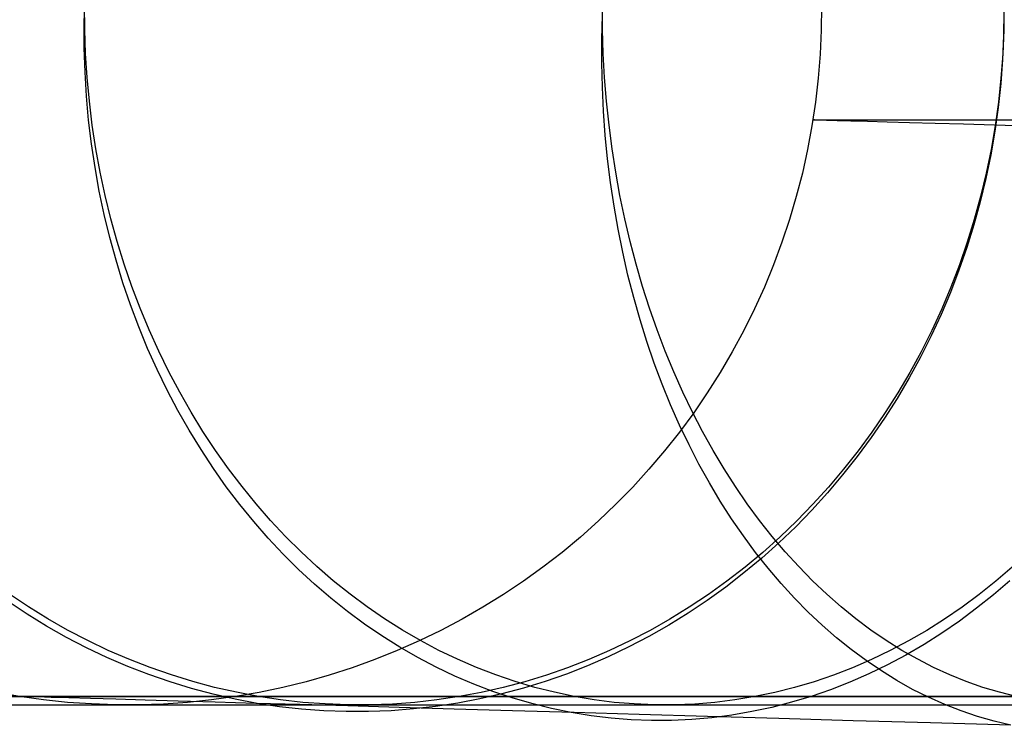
# Model space of a CAD drawing. Header units: millimetres. Extents: x 492 to 1282, y -834 to -234.
# Tile 39 of 93: x 583.93 to 595.28, y -250.51 to -242.36. Entities that reach past the tile are written whole.
import ezdxf

# ---------------------------------------------------------------- set-up
doc = ezdxf.new("R2010")
doc.units = ezdxf.units.MM
doc.layers.add('Volume$Layer 03', color=7, linetype='Continuous', true_color=0x000000)

msp = doc.modelspace()

# ---------------------------------------------------------------- linework, layer by layer
at = {"layer": 'Volume$Layer 03'}
for p, q in [((584.67, -242.417, 12.829), (584.677, -242.139, 12.829)), ((584.675, -242.476, 369.17), (584.673, -242.198, 369.171)), ((590.649, -242.476, 376.525), (590.648, -242.198, 376.527)), ((593.174, -242.208, 38), (593.172, -242.485, 38)), ((593.174, -242.208, 344), (593.172, -242.485, 344)), ((593.174, -242.208, 191), (593.172, -242.485, 191)), ((595.279, -242.269, 26.955), (595.276, -242.546, 26.957)), ((595.28, -242.208, 355.043), (595.278, -242.485, 355.044)), ((590.642, -242.59, 5.474), (590.649, -242.313, 5.474)), ((584.67, -242.694, 12.834), (584.67, -242.417, 12.829)), ((584.685, -242.754, 369.164), (584.675, -242.476, 369.17)), ((590.658, -242.754, 376.517), (590.649, -242.476, 376.525)), ((593.172, -242.485, 38), (593.159, -242.763, 38)), ((593.172, -242.485, 344), (593.159, -242.763, 344)), ((593.172, -242.485, 191), (593.159, -242.763, 191)), ((595.278, -242.485, 355.044), (595.266, -242.763, 355.049)), ((590.642, -242.868, 5.481), (590.642, -242.59, 5.474)), ((595.276, -242.546, 26.957), (595.265, -242.824, 26.955)), ((584.679, -242.972, 12.845), (584.67, -242.694, 12.834)), ((584.703, -243.03, 369.152), (584.685, -242.754, 369.164)), ((590.673, -243.03, 376.501), (590.658, -242.754, 376.517)), ((593.159, -242.763, 38), (593.138, -243.04, 38)), ((593.159, -242.763, 344), (593.138, -243.04, 344)), ((593.159, -242.763, 191), (593.138, -243.04, 191)), ((595.265, -242.824, 26.955), (595.244, -243.101, 26.95)), ((595.266, -242.763, 355.049), (595.246, -243.039, 355.057)), ((590.648, -243.145, 5.494), (590.642, -242.868, 5.481)), ((584.696, -243.248, 12.861), (584.679, -242.972, 12.845)), ((584.729, -243.306, 369.135), (584.703, -243.03, 369.152)), ((590.695, -243.306, 376.479), (590.673, -243.03, 376.501)), ((593.138, -243.04, 38), (593.106, -243.315, 38)), ((593.138, -243.04, 344), (593.106, -243.315, 344)), ((593.138, -243.04, 191), (593.106, -243.315, 191)), ((595.246, -243.039, 355.057), (595.217, -243.315, 355.068)), ((590.661, -243.422, 5.515), (590.648, -243.145, 5.494)), ((595.244, -243.101, 26.95), (595.214, -243.377, 26.941)), ((584.721, -243.524, 12.882), (584.696, -243.248, 12.861)), ((584.763, -243.581, 369.113), (584.729, -243.306, 369.135)), ((590.724, -243.581, 376.451), (590.695, -243.306, 376.479)), ((590.681, -243.697, 5.542), (590.661, -243.422, 5.515)), ((593.106, -243.315, 38), (593.065, -243.59, 38)), ((593.106, -243.315, 344), (593.065, -243.59, 344)), ((593.106, -243.315, 191), (593.065, -243.59, 191)), ((595.214, -243.377, 26.941), (595.175, -243.651, 26.929)), ((595.217, -243.315, 355.068), (595.179, -243.59, 355.083)), ((584.754, -243.798, 12.908), (584.721, -243.524, 12.882)), ((593.094, -243.522, 36.973), (593.076, -243.522, 38)), ((593.076, -243.522, 38), (593.076, -243.522, 344)), ((593.076, -243.522, 344), (593.094, -243.522, 345.028)), ((593.146, -243.524, 35.948), (593.094, -243.522, 36.973)), ((593.094, -243.522, 345.028), (593.147, -243.522, 346.054)), ((593.234, -243.526, 34.925), (593.146, -243.524, 35.948)), ((593.147, -243.522, 346.054), (593.234, -243.522, 347.078)), ((593.234, -243.522, 347.078), (593.357, -243.522, 348.098)), ((593.356, -243.53, 33.906), (593.234, -243.526, 34.925)), ((593.513, -243.534, 32.891), (593.356, -243.53, 33.906)), ((593.357, -243.522, 348.098), (593.514, -243.522, 349.114)), ((593.705, -243.54, 31.883), (593.513, -243.534, 32.891)), ((593.514, -243.522, 349.114), (593.706, -243.522, 350.124)), ((593.706, -243.522, 350.124), (593.932, -243.522, 351.126)), ((593.932, -243.522, 351.126), (594.192, -243.522, 352.12)), ((594.192, -243.522, 352.12), (594.487, -243.522, 353.105)), ((594.487, -243.522, 353.105), (594.814, -243.522, 354.079)), ((594.814, -243.522, 354.079), (595.175, -243.522, 355.042)), ((595.175, -243.522, 355.042), (595.568, -243.522, 355.991)), ((584.805, -243.854, 369.085), (584.763, -243.581, 369.113)), ((590.759, -243.854, 376.415), (590.724, -243.581, 376.451)), ((593.065, -243.59, 38), (593.015, -243.863, 38)), ((593.065, -243.59, 344), (593.015, -243.863, 344)), ((593.065, -243.59, 191), (593.015, -243.863, 191)), ((593.931, -243.546, 30.881), (593.705, -243.54, 31.883)), ((594.191, -243.554, 29.888), (593.931, -243.546, 30.881)), ((594.485, -243.563, 28.904), (594.191, -243.554, 29.888)), ((594.812, -243.572, 27.931), (594.485, -243.563, 28.904)), ((595.172, -243.583, 26.97), (594.812, -243.572, 27.931)), ((595.179, -243.59, 355.083), (595.132, -243.863, 355.102)), ((595.565, -243.594, 26.021), (595.172, -243.583, 26.97)), ((590.708, -243.972, 5.576), (590.681, -243.697, 5.542)), ((595.175, -243.651, 26.929), (595.128, -243.925, 26.913)), ((584.795, -244.071, 12.94), (584.754, -243.798, 12.908)), ((584.855, -244.125, 369.053), (584.805, -243.854, 369.085)), ((590.801, -244.125, 376.373), (590.759, -243.854, 376.415)), ((593.015, -243.863, 38), (592.955, -244.134, 38)), ((593.015, -243.863, 344), (592.955, -244.134, 344)), ((593.015, -243.863, 191), (592.955, -244.134, 191)), ((595.132, -243.863, 355.102), (595.076, -244.134, 355.124)), ((590.742, -244.244, 5.617), (590.708, -243.972, 5.576)), ((595.128, -243.925, 26.913), (595.072, -244.196, 26.894)), ((584.844, -244.342, 12.976), (584.795, -244.071, 12.94)), ((584.913, -244.394, 369.015), (584.855, -244.125, 369.053)), ((590.85, -244.394, 376.324), (590.801, -244.125, 376.373)), ((592.955, -244.134, 38), (592.885, -244.403, 38)), ((592.955, -244.134, 344), (592.885, -244.403, 344)), ((592.955, -244.134, 191), (592.885, -244.403, 191)), ((595.072, -244.196, 26.894), (595.007, -244.465, 26.871)), ((595.076, -244.134, 355.124), (595.011, -244.403, 355.149)), ((590.782, -244.515, 5.664), (590.742, -244.244, 5.617)), ((584.9, -244.611, 13.018), (584.844, -244.342, 12.976)), ((584.978, -244.661, 368.972), (584.913, -244.394, 369.015)), ((590.906, -244.661, 376.269), (590.85, -244.394, 376.324)), ((592.885, -244.403, 38), (592.807, -244.67, 38)), ((592.885, -244.403, 344), (592.807, -244.67, 344)), ((592.885, -244.403, 191), (592.807, -244.67, 191)), ((595.011, -244.403, 355.149), (594.938, -244.67, 355.178)), ((590.829, -244.783, 5.718), (590.782, -244.515, 5.664)), ((595.007, -244.465, 26.871), (594.933, -244.731, 26.845)), ((584.965, -244.877, 13.065), (584.9, -244.611, 13.018)), ((585.051, -244.924, 368.924), (584.978, -244.661, 368.972)), ((590.967, -244.924, 376.207), (590.906, -244.661, 376.269)), ((592.807, -244.67, 38), (592.719, -244.933, 38)), ((592.807, -244.67, 344), (592.719, -244.933, 344)), ((592.807, -244.67, 191), (592.719, -244.933, 191)), ((594.938, -244.67, 355.178), (594.857, -244.933, 355.211)), ((590.883, -245.049, 5.779), (590.829, -244.783, 5.718)), ((594.933, -244.731, 26.845), (594.851, -244.995, 26.815)), ((585.037, -245.14, 13.117), (584.965, -244.877, 13.065)), ((585.132, -245.185, 368.871), (585.051, -244.924, 368.924)), ((591.036, -245.185, 376.139), (590.967, -244.924, 376.207)), ((592.719, -244.933, 38), (592.622, -245.193, 38)), ((592.719, -244.933, 344), (592.622, -245.193, 344)), ((592.719, -244.933, 191), (592.622, -245.193, 191)), ((594.851, -244.995, 26.815), (594.761, -245.255, 26.782)), ((594.857, -244.933, 355.211), (594.767, -245.193, 355.246)), ((590.943, -245.312, 5.845), (590.883, -245.049, 5.779)), ((585.117, -245.4, 13.173), (585.037, -245.14, 13.117)), ((585.22, -245.442, 368.813), (585.132, -245.185, 368.871)), ((591.11, -245.442, 376.064), (591.036, -245.185, 376.139)), ((592.622, -245.193, 38), (592.516, -245.45, 38)), ((592.622, -245.193, 344), (592.516, -245.45, 344)), ((592.622, -245.193, 191), (592.516, -245.45, 191)), ((594.767, -245.193, 355.246), (594.668, -245.45, 355.285)), ((591.009, -245.571, 5.919), (590.943, -245.312, 5.845)), ((594.761, -245.255, 26.782), (594.662, -245.512, 26.746)), ((585.204, -245.656, 13.235), (585.117, -245.4, 13.173)), ((585.316, -245.695, 368.751), (585.22, -245.442, 368.813)), ((591.191, -245.695, 375.983), (591.11, -245.442, 376.064)), ((592.516, -245.45, 38), (592.402, -245.703, 38)), ((592.516, -245.45, 344), (592.402, -245.703, 344)), ((592.516, -245.45, 191), (592.402, -245.703, 191)), ((594.668, -245.45, 355.285), (594.562, -245.703, 355.328)), ((591.082, -245.827, 5.998), (591.009, -245.571, 5.919)), ((594.662, -245.512, 26.746), (594.555, -245.765, 26.706)), ((585.299, -245.909, 13.301), (585.204, -245.656, 13.235)), ((585.419, -245.944, 368.684), (585.316, -245.695, 368.751)), ((591.278, -245.944, 375.896), (591.191, -245.695, 375.983)), ((592.402, -245.703, 38), (592.278, -245.952, 38)), ((592.402, -245.703, 344), (592.278, -245.952, 344)), ((592.402, -245.703, 191), (592.278, -245.952, 191)), ((594.555, -245.765, 26.706), (594.439, -246.014, 26.663)), ((594.562, -245.703, 355.328), (594.447, -245.952, 355.373)), ((585.401, -246.157, 13.372), (585.299, -245.909, 13.301)), ((591.161, -246.079, 6.084), (591.082, -245.827, 5.998)), ((585.53, -246.188, 368.611), (585.419, -245.944, 368.684)), ((591.371, -246.188, 375.803), (591.278, -245.944, 375.896)), ((592.278, -245.952, 38), (592.146, -246.196, 38)), ((592.278, -245.952, 344), (592.146, -246.196, 344)), ((592.278, -245.952, 191), (592.146, -246.196, 191)), ((594.439, -246.014, 26.663), (594.316, -246.259, 26.617)), ((594.447, -245.952, 355.373), (594.324, -246.196, 355.422)), ((591.246, -246.327, 6.176), (591.161, -246.079, 6.084)), ((585.51, -246.401, 13.448), (585.401, -246.157, 13.372)), ((585.647, -246.428, 368.535), (585.53, -246.188, 368.611)), ((591.47, -246.428, 375.704), (591.371, -246.188, 375.803)), ((592.146, -246.196, 38), (592.006, -246.436, 38)), ((592.146, -246.196, 344), (592.006, -246.436, 344)), ((592.146, -246.196, 191), (592.006, -246.436, 191)), ((594.316, -246.259, 26.617), (594.185, -246.499, 26.568)), ((594.324, -246.196, 355.422), (594.194, -246.436, 355.473)), ((591.338, -246.57, 6.273), (591.246, -246.327, 6.176)), ((585.627, -246.64, 13.528), (585.51, -246.401, 13.448)), ((585.771, -246.663, 368.454), (585.647, -246.428, 368.535)), ((591.575, -246.663, 375.599), (591.47, -246.428, 375.704)), ((592.006, -246.436, 38), (591.857, -246.67, 38)), ((592.006, -246.436, 344), (591.857, -246.67, 344)), ((592.006, -246.436, 191), (591.857, -246.67, 191)), ((594.194, -246.436, 355.473), (594.055, -246.67, 355.528)), ((591.435, -246.809, 6.377), (591.338, -246.57, 6.273)), ((594.185, -246.499, 26.568), (594.047, -246.734, 26.516)), ((585.75, -246.874, 13.613), (585.627, -246.64, 13.528)), ((585.902, -246.892, 368.368), (585.771, -246.663, 368.454)), ((591.686, -246.892, 375.488), (591.575, -246.663, 375.599)), ((591.857, -246.67, 38), (591.701, -246.9, 38)), ((591.857, -246.67, 344), (591.701, -246.9, 344)), ((591.857, -246.67, 191), (591.701, -246.9, 191)), ((594.055, -246.67, 355.528), (593.91, -246.899, 355.586)), ((591.539, -247.042, 6.486), (591.435, -246.809, 6.377)), ((594.047, -246.734, 26.516), (593.901, -246.963, 26.46)), ((585.88, -247.103, 13.702), (585.75, -246.874, 13.613)), ((586.039, -247.116, 368.278), (585.902, -246.892, 368.368)), ((591.701, -246.9, 38), (591.536, -247.123, 38)), ((591.701, -246.9, 344), (591.536, -247.123, 344)), ((591.701, -246.9, 191), (591.536, -247.123, 191)), ((591.802, -247.116, 375.372), (591.686, -246.892, 375.488)), ((593.91, -246.899, 355.586), (593.757, -247.123, 355.646)), ((591.648, -247.27, 6.601), (591.539, -247.042, 6.486)), ((593.901, -246.963, 26.46), (593.747, -247.187, 26.402)), ((586.017, -247.326, 13.795), (585.88, -247.103, 13.702)), ((586.183, -247.334, 368.184), (586.039, -247.116, 368.278)), ((591.536, -247.123, 38), (591.364, -247.341, 38)), ((591.536, -247.123, 344), (591.364, -247.341, 344)), ((591.536, -247.123, 191), (591.364, -247.341, 191)), ((591.924, -247.334, 375.251), (591.802, -247.116, 375.372)), ((593.757, -247.123, 355.646), (593.597, -247.341, 355.709)), ((591.762, -247.493, 6.722), (591.648, -247.27, 6.601)), ((593.747, -247.187, 26.402), (593.587, -247.406, 26.341)), ((586.16, -247.543, 13.892), (586.017, -247.326, 13.795)), ((586.333, -247.546, 368.086), (586.183, -247.334, 368.184)), ((591.364, -247.341, 38), (591.184, -247.553, 38)), ((591.364, -247.341, 344), (591.184, -247.553, 344)), ((591.364, -247.341, 191), (591.184, -247.553, 191)), ((592.051, -247.546, 375.124), (591.924, -247.334, 375.251)), ((593.597, -247.341, 355.709), (593.43, -247.553, 355.776)), ((591.882, -247.709, 6.847), (591.762, -247.493, 6.722)), ((593.587, -247.406, 26.341), (593.419, -247.618, 26.277)), ((586.309, -247.754, 13.993), (586.16, -247.543, 13.892)), ((586.49, -247.752, 367.984), (586.333, -247.546, 368.086)), ((591.184, -247.553, 38), (590.997, -247.758, 38)), ((591.184, -247.553, 344), (590.997, -247.758, 344)), ((591.184, -247.553, 191), (590.997, -247.758, 191)), ((592.183, -247.752, 374.992), (592.051, -247.546, 375.124)), ((593.419, -247.618, 26.277), (593.245, -247.824, 26.21)), ((593.43, -247.553, 355.776), (593.256, -247.758, 355.844)), ((592.008, -247.92, 6.978), (591.882, -247.709, 6.847)), ((586.464, -247.959, 14.099), (586.309, -247.754, 13.993)), ((586.652, -247.951, 367.878), (586.49, -247.752, 367.984)), ((590.997, -247.758, 38), (590.803, -247.957, 38)), ((590.997, -247.758, 344), (590.803, -247.957, 344)), ((590.997, -247.758, 191), (590.803, -247.957, 191)), ((592.319, -247.951, 374.855), (592.183, -247.752, 374.992)), ((593.245, -247.824, 26.21), (593.065, -248.023, 26.141)), ((593.256, -247.758, 355.844), (593.076, -247.957, 355.916)), ((586.626, -248.157, 14.207), (586.464, -247.959, 14.099)), ((586.82, -248.143, 367.768), (586.652, -247.951, 367.878)), ((590.803, -247.957, 38), (590.603, -248.149, 38)), ((590.803, -247.957, 344), (590.603, -248.149, 344)), ((590.803, -247.957, 191), (590.603, -248.149, 191)), ((592.138, -248.124, 7.114), (592.008, -247.92, 6.978)), ((592.461, -248.143, 374.713), (592.319, -247.951, 374.855)), ((593.076, -247.957, 355.916), (592.889, -248.149, 355.99)), ((593.065, -248.023, 26.141), (592.878, -248.215, 26.069)), ((586.793, -248.348, 14.32), (586.626, -248.157, 14.207)), ((586.993, -248.328, 367.655), (586.82, -248.143, 367.768)), ((590.603, -248.149, 38), (590.396, -248.334, 38)), ((590.603, -248.149, 344), (590.396, -248.334, 344)), ((590.603, -248.149, 191), (590.396, -248.334, 191)), ((592.274, -248.321, 7.255), (592.138, -248.124, 7.114)), ((592.608, -248.328, 374.567), (592.461, -248.143, 374.713)), ((592.889, -248.149, 355.99), (592.696, -248.334, 356.066)), ((592.878, -248.215, 26.069), (592.685, -248.4, 25.995)), ((586.965, -248.532, 14.436), (586.793, -248.348, 14.32)), ((587.171, -248.506, 367.538), (586.993, -248.328, 367.655)), ((590.396, -248.334, 38), (590.182, -248.511, 38)), ((590.396, -248.334, 344), (590.182, -248.511, 344)), ((590.396, -248.334, 191), (590.182, -248.511, 191)), ((592.414, -248.511, 7.4), (592.274, -248.321, 7.255)), ((592.685, -248.4, 25.995), (592.486, -248.578, 25.918)), ((592.696, -248.334, 356.066), (592.498, -248.511, 356.145)), ((592.758, -248.506, 374.416), (592.608, -248.328, 374.567)), ((587.143, -248.709, 14.555), (586.965, -248.532, 14.436)), ((587.355, -248.676, 367.418), (587.171, -248.506, 367.538)), ((590.182, -248.511, 38), (589.962, -248.681, 38)), ((590.182, -248.511, 344), (589.962, -248.681, 344)), ((590.182, -248.511, 191), (589.962, -248.681, 191)), ((592.498, -248.511, 356.145), (592.294, -248.681, 356.225)), ((592.559, -248.695, 7.55), (592.414, -248.511, 7.4)), ((592.914, -248.676, 374.261), (592.758, -248.506, 374.416)), ((592.486, -248.578, 25.918), (592.281, -248.749, 25.839)), ((587.326, -248.878, 14.678), (587.143, -248.709, 14.555)), ((587.543, -248.839, 367.295), (587.355, -248.676, 367.418)), ((589.962, -248.681, 38), (589.737, -248.844, 38)), ((589.962, -248.681, 344), (589.737, -248.844, 344)), ((589.962, -248.681, 191), (589.737, -248.844, 191)), ((592.281, -248.749, 25.839), (592.071, -248.912, 25.758)), ((592.294, -248.681, 356.225), (592.084, -248.844, 356.308)), ((592.709, -248.871, 7.704), (592.559, -248.695, 7.55)), ((593.073, -248.839, 374.102), (592.914, -248.676, 374.261)), ((595.376, -248.681, 362.174), (595.188, -248.844, 362.297)), ((587.736, -248.993, 367.169), (587.543, -248.839, 367.295)), ((589.737, -248.844, 38), (589.506, -248.998, 38)), ((589.737, -248.844, 344), (589.506, -248.998, 344)), ((589.737, -248.844, 191), (589.506, -248.998, 191)), ((592.084, -248.844, 356.308), (591.87, -248.998, 356.393)), ((592.863, -249.039, 7.862), (592.709, -248.871, 7.704)), ((593.236, -248.993, 373.939), (593.073, -248.839, 374.102)), ((595.188, -248.844, 362.297), (594.994, -248.998, 362.424)), ((595.348, -248.838, 19.92), (595.159, -249.001, 19.799)), ((587.514, -249.04, 14.803), (587.326, -248.878, 14.678)), ((592.071, -248.912, 25.758), (591.857, -249.066, 25.674)), ((584.013, -249.225, 22.572), (583.793, -249.079, 22.484)), ((584.026, -249.14, 359.498), (583.807, -248.993, 359.585)), ((587.706, -249.193, 14.932), (587.514, -249.04, 14.803)), ((587.934, -249.14, 367.04), (587.736, -248.993, 367.169)), ((589.506, -248.998, 38), (589.27, -249.144, 38)), ((589.506, -248.998, 344), (589.27, -249.144, 344)), ((589.506, -248.998, 191), (589.27, -249.144, 191)), ((591.857, -249.066, 25.674), (591.637, -249.213, 25.589)), ((591.87, -248.998, 356.393), (591.65, -249.144, 356.48)), ((593.021, -249.2, 8.025), (592.863, -249.039, 7.862)), ((593.403, -249.14, 373.772), (593.236, -248.993, 373.939)), ((594.994, -248.998, 362.424), (594.797, -249.144, 362.553)), ((595.159, -249.001, 19.799), (594.965, -249.157, 19.675)), ((584.25, -249.278, 359.41), (584.026, -249.14, 359.498)), ((587.903, -249.338, 15.063), (587.706, -249.193, 14.932)), ((588.135, -249.278, 366.908), (587.934, -249.14, 367.04)), ((589.27, -249.144, 38), (589.029, -249.282, 38)), ((589.27, -249.144, 344), (589.029, -249.282, 344)), ((589.27, -249.144, 191), (589.029, -249.282, 191)), ((591.637, -249.213, 25.589), (591.413, -249.352, 25.502)), ((591.65, -249.144, 356.48), (591.426, -249.282, 356.569)), ((593.183, -249.352, 8.191), (593.021, -249.2, 8.025)), ((593.573, -249.278, 373.602), (593.403, -249.14, 373.772)), ((594.797, -249.144, 362.553), (594.595, -249.282, 362.685)), ((594.965, -249.157, 19.675), (594.767, -249.304, 19.548)), ((584.236, -249.363, 22.662), (584.013, -249.225, 22.572)), ((584.478, -249.408, 359.319), (584.25, -249.278, 359.41)), ((588.341, -249.408, 366.773), (588.135, -249.278, 366.908)), ((589.029, -249.282, 38), (588.784, -249.412, 38)), ((589.029, -249.282, 344), (588.784, -249.412, 344)), ((589.029, -249.282, 191), (588.784, -249.412, 191)), ((591.426, -249.282, 356.569), (591.198, -249.412, 356.659)), ((593.746, -249.408, 373.428), (593.573, -249.278, 373.602)), ((594.595, -249.282, 362.685), (594.39, -249.412, 362.819)), ((594.767, -249.304, 19.548), (594.565, -249.443, 19.419)), ((584.464, -249.492, 22.754), (584.236, -249.363, 22.662)), ((584.711, -249.529, 359.227), (584.478, -249.408, 359.319)), ((588.104, -249.476, 15.197), (587.903, -249.338, 15.063)), ((588.55, -249.529, 366.637), (588.341, -249.408, 366.773)), ((588.784, -249.412, 38), (588.534, -249.533, 38)), ((588.784, -249.412, 344), (588.534, -249.533, 344)), ((588.784, -249.412, 191), (588.534, -249.533, 191)), ((591.198, -249.412, 356.659), (590.965, -249.533, 356.751)), ((591.413, -249.352, 25.502), (591.184, -249.482, 25.413)), ((593.349, -249.497, 8.36), (593.183, -249.352, 8.191)), ((593.923, -249.529, 373.251), (593.746, -249.408, 373.428)), ((594.39, -249.412, 362.819), (594.18, -249.533, 362.956)), ((594.565, -249.443, 19.419), (594.359, -249.574, 19.286)), ((584.696, -249.613, 22.847), (584.464, -249.492, 22.754)), ((584.947, -249.642, 359.134), (584.711, -249.529, 359.227)), ((588.309, -249.604, 15.333), (588.104, -249.476, 15.197)), ((588.534, -249.533, 38), (588.28, -249.645, 38)), ((588.534, -249.533, 344), (588.28, -249.645, 344)), ((588.534, -249.533, 191), (588.28, -249.645, 191)), ((588.762, -249.642, 366.498), (588.55, -249.529, 366.637)), ((590.965, -249.533, 356.751), (590.729, -249.645, 356.845)), ((591.184, -249.482, 25.413), (590.951, -249.603, 25.322)), ((593.518, -249.633, 8.533), (593.349, -249.497, 8.36)), ((594.103, -249.642, 373.072), (593.923, -249.529, 373.251)), ((594.18, -249.533, 362.956), (593.968, -249.645, 363.095)), ((584.932, -249.725, 22.941), (584.696, -249.613, 22.847)), ((585.186, -249.745, 359.039), (584.947, -249.642, 359.134)), ((588.28, -249.645, 38), (588.022, -249.749, 38)), ((588.28, -249.645, 344), (588.022, -249.749, 344)), ((588.28, -249.645, 191), (588.022, -249.749, 191)), ((588.518, -249.724, 15.471), (588.309, -249.604, 15.333)), ((588.978, -249.745, 366.357), (588.762, -249.642, 366.498)), ((590.729, -249.645, 356.845), (590.49, -249.748, 356.94)), ((590.951, -249.603, 25.322), (590.715, -249.716, 25.23)), ((593.691, -249.761, 8.709), (593.518, -249.633, 8.533)), ((593.968, -249.645, 363.095), (593.752, -249.749, 363.236)), ((594.285, -249.745, 372.89), (594.103, -249.642, 373.072)), ((594.359, -249.574, 19.286), (594.149, -249.696, 19.151)), ((585.172, -249.828, 23.037), (584.932, -249.725, 22.941)), ((585.429, -249.84, 358.943), (585.186, -249.745, 359.039)), ((588.022, -249.749, 38), (587.761, -249.843, 38)), ((588.022, -249.749, 344), (587.761, -249.843, 344)), ((588.022, -249.749, 191), (587.761, -249.843, 191)), ((588.73, -249.836, 15.612), (588.518, -249.724, 15.471)), ((589.197, -249.84, 366.214), (588.978, -249.745, 366.357)), ((590.49, -249.748, 356.94), (590.247, -249.843, 357.036)), ((590.715, -249.716, 25.23), (590.475, -249.82, 25.136)), ((593.752, -249.749, 363.236), (593.533, -249.843, 363.379)), ((593.867, -249.88, 8.888), (593.691, -249.761, 8.709)), ((594.149, -249.696, 19.151), (593.936, -249.81, 19.014)), ((594.469, -249.84, 372.705), (594.285, -249.745, 372.89)), ((585.414, -249.922, 23.134), (585.172, -249.828, 23.037)), ((585.675, -249.925, 358.846), (585.429, -249.84, 358.943)), ((587.761, -249.843, 38), (587.497, -249.928, 38)), ((587.761, -249.843, 344), (587.497, -249.928, 344)), ((587.761, -249.843, 191), (587.497, -249.928, 191)), ((588.945, -249.938, 15.754), (588.73, -249.836, 15.612)), ((589.418, -249.925, 366.069), (589.197, -249.84, 366.214)), ((590.247, -249.843, 357.036), (590.001, -249.928, 357.133)), ((590.475, -249.82, 25.136), (590.232, -249.915, 25.041)), ((593.533, -249.843, 363.379), (593.312, -249.928, 363.523)), ((593.936, -249.81, 19.014), (593.72, -249.914, 18.874)), ((594.046, -249.99, 9.069), (593.867, -249.88, 8.888)), ((594.656, -249.925, 372.518), (594.469, -249.84, 372.705)), ((585.66, -250.007, 23.232), (585.414, -249.922, 23.134)), ((585.908, -250.083, 23.331), (585.66, -250.007, 23.232)), ((585.923, -250.002, 358.747), (585.675, -249.925, 358.846)), ((586.174, -250.069, 358.648), (585.923, -250.002, 358.747)), ((587.229, -250.004, 38), (586.96, -250.071, 38)), ((587.229, -250.004, 344), (586.96, -250.071, 344)), ((587.229, -250.004, 191), (586.96, -250.071, 191)), ((587.497, -249.928, 38), (587.229, -250.004, 38)), ((587.497, -249.928, 344), (587.229, -250.004, 344)), ((587.497, -249.928, 191), (587.229, -250.004, 191)), ((589.163, -250.031, 15.899), (588.945, -249.938, 15.754)), ((589.641, -250.002, 365.923), (589.418, -249.925, 366.069)), ((589.753, -250.004, 357.231), (589.502, -250.071, 357.331)), ((589.867, -250.069, 365.776), (589.641, -250.002, 365.923)), ((589.986, -250, 24.944), (589.738, -250.077, 24.847)), ((590.001, -249.928, 357.133), (589.753, -250.004, 357.231)), ((590.232, -249.915, 25.041), (589.986, -250, 24.944)), ((593.089, -250.004, 363.669), (592.863, -250.071, 363.817)), ((593.312, -249.928, 363.523), (593.089, -250.004, 363.669)), ((593.501, -250.01, 18.733), (593.279, -250.096, 18.59)), ((593.72, -249.914, 18.874), (593.501, -250.01, 18.733)), ((594.227, -250.092, 9.254), (594.046, -249.99, 9.069)), ((594.845, -250.002, 372.329), (594.656, -249.925, 372.518)), ((595.036, -250.069, 372.139), (594.845, -250.002, 372.329)), ((586.158, -250.149, 23.431), (585.908, -250.083, 23.331)), ((586.426, -250.126, 358.548), (586.174, -250.069, 358.648)), ((586.96, -250.071, 38), (586.688, -250.128, 38)), ((586.96, -250.071, 344), (586.688, -250.128, 344)), ((586.96, -250.071, 191), (586.688, -250.128, 191)), ((589.384, -250.116, 16.044), (589.163, -250.031, 15.899)), ((589.502, -250.071, 357.331), (589.249, -250.128, 357.431)), ((589.607, -250.191, 16.192), (589.384, -250.116, 16.044)), ((589.738, -250.077, 24.847), (589.487, -250.144, 24.748)), ((590.094, -250.126, 365.627), (589.867, -250.069, 365.776)), ((592.863, -250.071, 363.817), (592.636, -250.128, 363.966)), ((593.279, -250.096, 18.59), (593.055, -250.173, 18.445)), ((594.411, -250.184, 9.44), (594.227, -250.092, 9.254)), ((595.228, -250.126, 371.947), (595.036, -250.069, 372.139)), ((538.174, -250.174, 201), (856.174, -250.174, 201)), ((856.174, -250.174, 199), (538.174, -250.174, 199)), ((856.174, -250.174, 200), (538.174, -250.174, 200)), ((583.925, -250.174, 38), (583.652, -250.126, 38)), ((583.925, -250.174, 344), (583.652, -250.126, 344)), ((583.925, -250.174, 191), (583.652, -250.126, 191)), ((583.948, -250.175, 36.667), (583.925, -250.174, 38)), ((584.2, -250.213, 38), (583.925, -250.174, 38)), ((583.925, -250.174, 38), (583.925, -250.174, 344)), ((584.2, -250.213, 344), (583.925, -250.174, 344)), ((583.925, -250.174, 344), (583.948, -250.174, 345.34)), ((584.2, -250.213, 191), (583.925, -250.174, 191)), ((583.948, -250.174, 345.34), (584.017, -250.174, 346.678)), ((584.016, -250.177, 35.336), (583.948, -250.175, 36.667)), ((584.13, -250.18, 34.008), (584.016, -250.177, 35.336)), ((584.017, -250.174, 346.678), (584.131, -250.174, 348.014)), ((584.289, -250.185, 32.684), (584.13, -250.18, 34.008)), ((584.131, -250.174, 348.014), (584.291, -250.174, 349.344)), ((584.476, -250.242, 38), (584.2, -250.213, 38)), ((584.476, -250.242, 344), (584.2, -250.213, 344)), ((584.476, -250.242, 191), (584.2, -250.213, 191)), ((584.493, -250.191, 31.367), (584.289, -250.185, 32.684)), ((584.291, -250.174, 349.344), (584.496, -250.174, 350.669)), ((584.742, -250.198, 30.057), (584.493, -250.191, 31.367)), ((584.496, -250.174, 350.669), (584.746, -250.174, 351.985)), ((585.035, -250.207, 28.757), (584.742, -250.198, 30.057)), ((584.746, -250.174, 351.985), (585.041, -250.174, 353.293)), ((585.373, -250.216, 27.467), (585.035, -250.207, 28.757)), ((585.041, -250.174, 353.293), (585.381, -250.174, 354.589)), ((585.755, -250.228, 26.19), (585.373, -250.216, 27.467)), ((585.381, -250.174, 354.589), (585.764, -250.174, 355.873)), ((586.18, -250.24, 24.926), (585.755, -250.228, 26.19)), ((585.764, -250.174, 355.873), (586.192, -250.174, 357.144)), ((586.14, -250.214, 38), (585.863, -250.243, 38)), ((586.14, -250.214, 344), (585.863, -250.243, 344)), ((586.14, -250.214, 191), (585.863, -250.243, 191)), ((586.415, -250.176, 38), (586.14, -250.214, 38)), ((586.415, -250.176, 344), (586.14, -250.214, 344)), ((586.415, -250.176, 191), (586.14, -250.214, 191)), ((586.411, -250.206, 23.532), (586.158, -250.149, 23.431)), ((586.192, -250.174, 357.144), (586.662, -250.174, 358.399)), ((586.665, -250.254, 23.633), (586.411, -250.206, 23.532)), ((586.688, -250.128, 38), (586.415, -250.176, 38)), ((586.688, -250.128, 344), (586.415, -250.176, 344)), ((586.688, -250.128, 191), (586.415, -250.176, 191)), ((586.681, -250.174, 358.448), (586.426, -250.126, 358.548)), ((586.662, -250.174, 358.399), (587.175, -250.174, 359.637)), ((586.936, -250.213, 358.346), (586.681, -250.174, 358.448)), ((587.193, -250.242, 358.245), (586.936, -250.213, 358.346)), ((587.175, -250.174, 359.637), (587.73, -250.174, 360.857)), ((587.73, -250.174, 360.857), (588.326, -250.174, 362.057)), ((588.326, -250.174, 362.057), (588.963, -250.174, 363.236)), ((588.739, -250.214, 357.633), (588.482, -250.243, 357.734)), ((588.995, -250.176, 357.531), (588.739, -250.214, 357.633)), ((588.963, -250.174, 363.236), (589.639, -250.174, 364.393)), ((589.234, -250.202, 24.649), (588.98, -250.25, 24.549)), ((589.249, -250.128, 357.431), (588.995, -250.176, 357.531)), ((589.487, -250.144, 24.748), (589.234, -250.202, 24.649)), ((589.833, -250.256, 16.34), (589.607, -250.191, 16.192)), ((589.639, -250.174, 364.393), (590.355, -250.174, 365.526)), ((590.323, -250.174, 365.478), (590.094, -250.126, 365.627)), ((590.553, -250.213, 365.327), (590.323, -250.174, 365.478)), ((590.355, -250.174, 365.526), (591.109, -250.174, 366.634)), ((590.784, -250.242, 365.176), (590.553, -250.213, 365.327)), ((591.109, -250.174, 366.634), (591.901, -250.174, 367.716)), ((591.901, -250.174, 367.716), (592.728, -250.174, 368.77)), ((592.176, -250.214, 364.266), (591.945, -250.243, 364.417)), ((592.407, -250.176, 364.115), (592.176, -250.214, 364.266)), ((592.636, -250.128, 363.966), (592.407, -250.176, 364.115)), ((592.728, -250.174, 368.77), (593.592, -250.174, 369.795)), ((593.055, -250.173, 18.445), (592.829, -250.241, 18.298)), ((593.592, -250.174, 369.795), (594.49, -250.174, 370.79)), ((594.597, -250.267, 9.628), (594.411, -250.184, 9.44)), ((594.49, -250.174, 370.79), (595.421, -250.174, 371.753)), ((595.421, -250.174, 371.753), (595.228, -250.126, 371.947)), ((538.174, -250.272, 191), (856.174, -250.272, 191)), ((584.754, -250.261, 38), (584.476, -250.242, 38)), ((584.754, -250.261, 344), (584.476, -250.242, 344)), ((584.754, -250.261, 191), (584.476, -250.242, 191)), ((585.031, -250.271, 38), (584.754, -250.261, 38)), ((585.031, -250.271, 344), (584.754, -250.261, 344)), ((585.031, -250.271, 191), (584.754, -250.261, 191)), ((585.309, -250.271, 38), (585.031, -250.271, 38)), ((585.309, -250.271, 344), (585.031, -250.271, 344)), ((585.309, -250.271, 191), (585.031, -250.271, 191)), ((585.586, -250.262, 38), (585.309, -250.271, 38)), ((585.586, -250.262, 344), (585.309, -250.271, 344)), ((585.586, -250.262, 191), (585.309, -250.271, 191)), ((585.863, -250.243, 38), (585.586, -250.262, 38)), ((585.863, -250.243, 344), (585.586, -250.262, 344)), ((585.863, -250.243, 191), (585.586, -250.262, 191)), ((586.648, -250.254, 23.678), (586.18, -250.24, 24.926)), ((587.158, -250.268, 22.447), (586.648, -250.254, 23.678)), ((586.921, -250.292, 23.734), (586.665, -250.254, 23.633)), ((587.177, -250.321, 23.836), (586.921, -250.292, 23.734)), ((587.71, -250.284, 21.233), (587.158, -250.268, 22.447)), ((587.435, -250.339, 23.938), (587.177, -250.321, 23.836)), ((587.451, -250.261, 358.143), (587.193, -250.242, 358.245)), ((587.693, -250.349, 24.041), (587.435, -250.339, 23.938)), ((587.709, -250.271, 358.041), (587.451, -250.261, 358.143)), ((587.951, -250.348, 24.143), (587.693, -250.349, 24.041)), ((587.967, -250.271, 357.938), (587.709, -250.271, 358.041)), ((588.303, -250.302, 20.04), (587.71, -250.284, 21.233)), ((588.209, -250.338, 24.245), (587.951, -250.348, 24.143)), ((588.225, -250.262, 357.836), (587.967, -250.271, 357.938)), ((588.467, -250.318, 24.346), (588.209, -250.338, 24.245)), ((588.482, -250.243, 357.734), (588.225, -250.262, 357.836)), ((588.936, -250.32, 18.867), (588.303, -250.302, 20.04)), ((588.724, -250.289, 24.448), (588.467, -250.318, 24.346)), ((588.98, -250.25, 24.549), (588.724, -250.289, 24.448)), ((589.609, -250.34, 17.716), (588.936, -250.32, 18.867)), ((590.321, -250.36, 16.59), (589.609, -250.34, 17.716)), ((590.06, -250.313, 16.489), (589.833, -250.256, 16.34)), ((590.289, -250.359, 16.64), (590.06, -250.313, 16.489)), ((591.016, -250.261, 365.024), (590.784, -250.242, 365.176)), ((591.249, -250.271, 364.872), (591.016, -250.261, 365.024)), ((591.481, -250.271, 364.72), (591.249, -250.271, 364.872)), ((591.713, -250.262, 364.569), (591.481, -250.271, 364.72)), ((591.945, -250.243, 364.417), (591.713, -250.262, 364.569)), ((592.372, -250.349, 18.001), (592.142, -250.389, 17.852)), ((592.601, -250.3, 18.15), (592.372, -250.349, 18.001)), ((592.829, -250.241, 18.298), (592.601, -250.3, 18.15)), ((594.786, -250.341, 9.818), (594.597, -250.267, 9.628)), ((594.976, -250.406, 10.01), (594.786, -250.341, 9.818)), ((590.519, -250.397, 16.791), (590.289, -250.359, 16.64)), ((591.072, -250.382, 15.488), (590.321, -250.36, 16.59)), ((590.75, -250.424, 16.942), (590.519, -250.397, 16.791)), ((590.981, -250.443, 17.094), (590.75, -250.424, 16.942)), ((591.214, -250.451, 17.246), (590.981, -250.443, 17.094)), ((591.859, -250.405, 14.412), (591.072, -250.382, 15.488)), ((591.446, -250.45, 17.398), (591.214, -250.451, 17.246)), ((591.679, -250.439, 17.55), (591.446, -250.45, 17.398)), ((591.911, -250.419, 17.701), (591.679, -250.439, 17.55)), ((592.682, -250.429, 13.364), (591.859, -250.405, 14.412)), ((592.142, -250.389, 17.852), (591.911, -250.419, 17.701)), ((593.541, -250.454, 12.345), (592.682, -250.429, 13.364)), ((594.434, -250.48, 11.356), (593.541, -250.454, 12.345)), ((595.168, -250.461, 10.203), (594.976, -250.406, 10.01)), ((595.361, -250.507, 10.398), (595.168, -250.461, 10.203)), ((595.361, -250.507, 10.398), (594.434, -250.48, 11.356))]:
    msp.add_line(p, q, dxfattribs=at)

doc.saveas('drawing.dxf')
